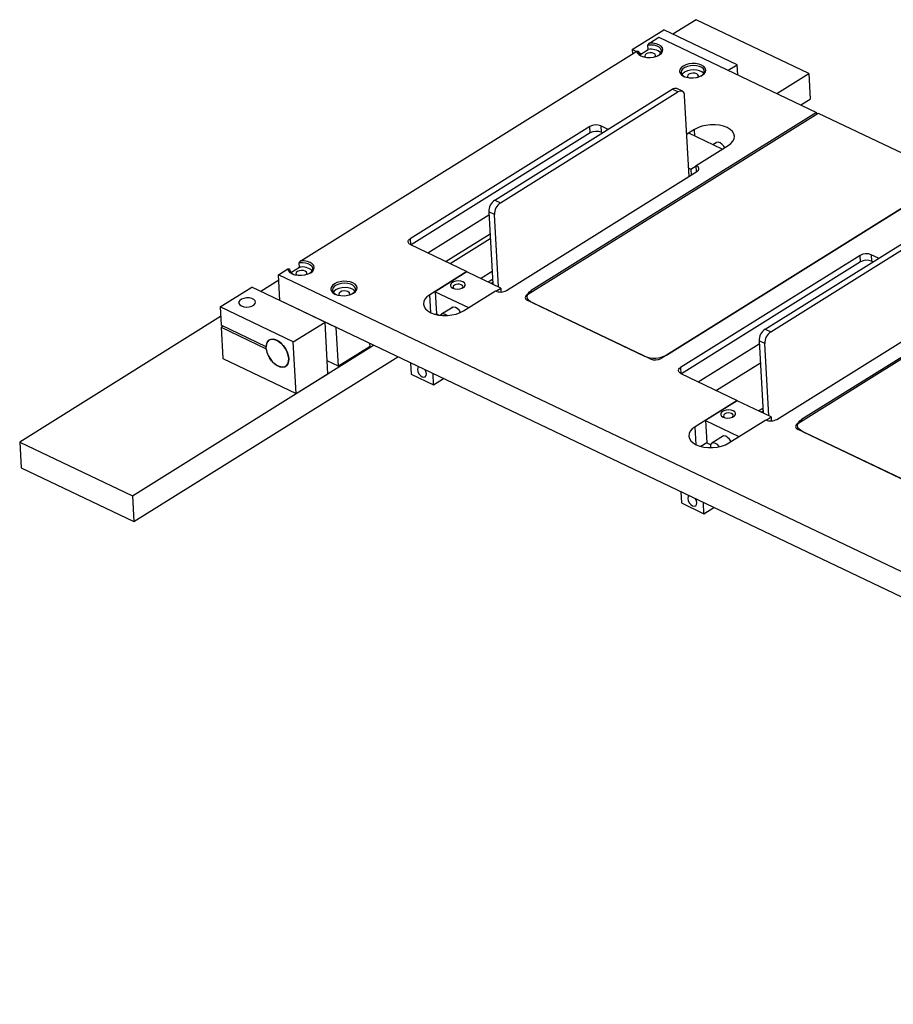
# Model space of a CAD drawing. Header units: inches. Extents: x 0.1 to 43.9, y 0.1 to 33.9.
# Tile 43 of 48: x 29.2 to 32.8, y 24.7 to 28.7. Entities that reach past the tile are written whole.
import ezdxf

# ---------------------------------------------------------------- set-up
doc = ezdxf.new("R2010")
doc.units = ezdxf.units.IN
doc.header["$MEASUREMENT"] = 0

msp = doc.modelspace()

# ---------------------------------------------------------------- linework, layer by layer
at = {"color": 7, "linetype": 'Continuous', "lineweight": 25}
for p, q in [((31.9742, 28.6639), (31.8809, 28.6057)), ((32.4295, 28.4467), (31.9742, 28.6639)), ((31.7161, 28.5431), (31.8443, 28.6232)), ((31.7858, 28.5692), (31.8242, 28.5932)), ((31.8242, 28.5932), (32.4616, 28.2891)), ((32.1402, 28.482), (31.8443, 28.6232)), ((31.7796, 28.5608), (31.7858, 28.5692)), ((31.7805, 28.5432), (31.7796, 28.5608)), ((30.3761, 27.6886), (31.7344, 28.5371)), ((31.732, 28.5356), (31.7161, 28.5431)), ((31.7161, 28.5431), (31.7171, 28.5263)), ((31.7344, 28.5371), (31.7411, 28.5367)), ((31.7411, 28.5367), (31.7415, 28.5296)), ((31.7525, 28.5257), (31.7414, 28.531)), ((31.7464, 28.5219), (31.7805, 28.5432)), ((32.1043, 28.4595), (32.1402, 28.482)), ((32.1425, 28.4413), (32.1402, 28.482)), ((31.9286, 28.4332), (31.9307, 28.4322)), ((32.3003, 28.366), (32.4295, 28.4467)), ((32.4295, 28.4467), (32.4353, 28.3424)), ((31.1604, 27.9343), (31.878, 28.3826)), ((31.1831, 27.9234), (31.9008, 28.3717)), ((31.9008, 28.3717), (31.878, 28.3826)), ((31.9187, 28.3743), (31.8959, 28.3851)), ((31.9462, 28.0303), (31.9281, 28.3564)), ((32.3983, 28.3193), (32.4353, 28.3424)), ((31.2923, 27.5526), (32.4671, 28.2865)), ((32.4616, 28.2891), (31.3082, 27.5686)), ((32.4619, 28.2832), (32.4616, 28.2891)), ((32.4671, 28.2865), (33.008, 28.0284)), ((31.545, 28.2322), (30.8188, 27.7785)), ((31.5465, 28.2061), (31.545, 28.2322)), ((31.6187, 28.2206), (31.5891, 28.2346)), ((31.5891, 28.2346), (31.5906, 28.2086)), ((31.5465, 28.2061), (30.822, 27.7535)), ((31.5956, 28.2062), (31.5906, 28.2086)), ((31.9672, 28.22), (31.9368, 28.201)), ((31.945, 28.2045), (31.9369, 28.1994)), ((32.0802, 28.1401), (31.945, 28.2045)), ((31.9747, 28.0742), (32.1038, 28.1548)), ((32.056, 28.1664), (32.0426, 28.158)), ((31.9535, 28.0593), (31.9748, 28.0726)), ((31.9761, 28.049), (31.9747, 28.0742)), ((31.2082, 27.5692), (31.9771, 28.0496)), ((31.9444, 28.0637), (31.9535, 28.0593)), ((31.9535, 28.0593), (31.9548, 28.0357)), ((33.008, 28.0284), (31.8333, 27.2946)), ((31.8546, 27.3079), (33.008, 28.0284)), ((31.1604, 27.9343), (31.1831, 27.9234)), ((30.8903, 27.7209), (31.1371, 27.8751)), ((31.1592, 27.8761), (31.1365, 27.887)), ((31.1365, 27.887), (31.1527, 27.5942)), ((31.1755, 27.5833), (31.1592, 27.8761)), ((32.2531, 27.413), (32.9708, 27.8613)), ((32.2759, 27.4021), (32.9935, 27.8504)), ((31.1415, 27.7969), (30.9638, 27.6858)), ((30.8202, 27.7543), (31.0479, 27.6457)), ((30.9803, 27.678), (31.1424, 27.7792)), ((32.3851, 27.0313), (33.5598, 27.7651)), ((33.5544, 27.7677), (32.401, 27.0472)), ((32.6378, 27.7108), (31.9116, 27.2572)), ((32.6392, 27.6848), (32.6378, 27.7108)), ((32.7114, 27.6992), (32.6819, 27.7133)), ((32.6819, 27.7133), (32.6833, 27.6872)), ((30.3699, 27.6802), (30.3761, 27.6886)), ((30.3709, 27.6626), (30.3699, 27.6802)), ((32.6392, 27.6848), (31.9147, 27.2322)), ((32.6884, 27.6848), (32.6833, 27.6872)), ((30.2863, 27.6325), (30.3247, 27.6565)), ((36.251, 24.787), (30.2863, 27.6325)), ((30.2921, 27.5281), (30.2863, 27.6325)), ((30.3247, 27.6565), (30.3314, 27.6561)), ((30.3314, 27.6561), (30.3318, 27.649)), ((30.3368, 27.6413), (30.3709, 27.6626)), ((31.0479, 27.6457), (30.8975, 27.5518)), ((31.048, 27.6441), (30.9198, 27.5641)), ((31.048, 27.6441), (31.0479, 27.6457)), ((31.1846, 27.579), (31.048, 27.6441)), ((31.1028, 27.618), (31.1498, 27.6473)), ((30.2876, 27.6104), (30.2149, 27.565)), ((31.1516, 27.6136), (31.1344, 27.6029)), ((31.1523, 27.6019), (31.1455, 27.5976)), ((30.0502, 27.5024), (30.1783, 27.5825)), ((30.4743, 27.4413), (30.1783, 27.5825)), ((30.519, 27.5526), (30.521, 27.5516)), ((30.9198, 27.5641), (31.0549, 27.4996)), ((30.9198, 27.5641), (30.9248, 27.4743)), ((31.0341, 27.4866), (31.1631, 27.5672)), ((31.1646, 27.5665), (31.1846, 27.579)), ((31.1846, 27.579), (31.1855, 27.5629)), ((30.5198, 27.4195), (30.2921, 27.5281)), ((36.2567, 24.6826), (30.2921, 27.5281)), ((31.7891, 27.2921), (31.2938, 27.5284)), ((31.3111, 27.5202), (31.7664, 27.3029)), ((32.3009, 27.0479), (33.0698, 27.5283)), ((30.3461, 27.3612), (30.0502, 27.5024)), ((30.0502, 27.5024), (30.0543, 27.4283)), ((30.9248, 27.4743), (30.9213, 27.4722)), ((30.9248, 27.4743), (30.9353, 27.4693)), ((30.9926, 27.5021), (30.9454, 27.4726)), ((30.0523, 27.4634), (29.2402, 26.9561)), ((30.3461, 27.3612), (30.4743, 27.4413)), ((30.4858, 27.2326), (30.4743, 27.4413)), ((30.2365, 27.3414), (30.0543, 27.4283)), ((30.0621, 27.4246), (30.0547, 27.42)), ((30.0547, 27.42), (30.0617, 27.2937)), ((30.0547, 27.42), (30.237, 27.333)), ((30.5285, 27.263), (30.5198, 27.4195)), ((32.2531, 27.413), (32.2759, 27.4021)), ((30.3577, 27.1525), (30.3461, 27.3612)), ((30.6566, 27.3431), (30.656, 27.3546)), ((31.983, 27.1996), (32.2299, 27.3538)), ((32.252, 27.3548), (32.2292, 27.3656)), ((32.2292, 27.3656), (32.2454, 27.0729)), ((32.2682, 27.062), (32.252, 27.3548)), ((29.6956, 26.7389), (30.6702, 27.3478)), ((30.6566, 27.3431), (30.5285, 27.263)), ((29.7013, 26.6345), (30.7682, 27.301)), ((30.0617, 27.2937), (30.3577, 27.1525)), ((30.5285, 27.263), (30.4829, 27.2847)), ((30.8198, 27.2764), (30.8223, 27.2312)), ((32.2342, 27.2755), (32.0565, 27.1645)), ((30.3577, 27.1525), (30.4858, 27.2326)), ((30.9134, 27.1878), (30.9109, 27.233)), ((31.913, 27.233), (32.1406, 27.1244)), ((30.8223, 27.2312), (30.9134, 27.1878)), ((30.9134, 27.1878), (30.9533, 27.2127)), ((32.1406, 27.1244), (31.9701, 27.0179)), ((32.1407, 27.1228), (32.0126, 27.0428)), ((32.1407, 27.1228), (32.1406, 27.1244)), ((32.2773, 27.0577), (32.1407, 27.1228)), ((32.2444, 27.0923), (32.2272, 27.0816)), ((32.245, 27.0805), (32.2382, 27.0763)), ((32.0126, 27.0428), (32.1477, 26.9783)), ((32.0126, 27.0428), (32.0175, 26.953)), ((32.1067, 26.9527), (32.2559, 27.0459)), ((32.2573, 27.0452), (32.2773, 27.0577)), ((32.2773, 27.0577), (32.2782, 27.0416)), ((32.8819, 26.7708), (32.3865, 27.0071)), ((32.4038, 26.9988), (32.8591, 26.7816)), ((29.2402, 26.9561), (29.6956, 26.7389)), ((29.2402, 26.9561), (29.246, 26.8517)), ((32.0853, 26.9808), (32.0381, 26.9513)), ((32.0175, 26.953), (31.9939, 26.9383)), ((32.0175, 26.953), (32.0334, 26.9455)), ((29.246, 26.8517), (29.7013, 26.6345)), ((31.9126, 26.7551), (31.9151, 26.7099)), ((29.6956, 26.7389), (29.7013, 26.6345)), ((31.9151, 26.7099), (32.0061, 26.6665)), ((32.0061, 26.6665), (32.0036, 26.7116)), ((32.0061, 26.6665), (32.0461, 26.6914))]:
    msp.add_line(p, q, dxfattribs=at)
at = {"color": 8, "linetype": 'Continuous', "lineweight": 25}
for p, q in [((31.9686, 28.1933), (31.9672, 28.22)), ((30.8188, 27.7785), (30.8202, 27.7543)), ((30.9015, 27.4793), (30.8975, 27.5518)), ((31.3082, 27.5686), (31.3086, 27.5627)), ((31.9116, 27.2572), (31.9129, 27.233)), ((32.401, 27.0472), (32.4013, 27.0414)), ((31.9742, 26.9454), (31.9701, 27.0179))]:
    msp.add_line(p, q, dxfattribs=at)
at = {"color": 7, "linetype": 'Continuous', "lineweight": 25, "flags": 128}
for points in [[(31.7344, 28.5371), (31.7366, 28.5296), (31.7424, 28.5229), (31.7512, 28.5174), (31.7624, 28.5134), (31.7754, 28.5112), (31.7891, 28.511), (31.8028, 28.5128), (31.8154, 28.5164), (31.8261, 28.5216), (31.8342, 28.5281), (31.8391, 28.5354), (31.8405, 28.5431), (31.8382, 28.5505), (31.8325, 28.5572), (31.8238, 28.5628), (31.8125, 28.5668), (31.7996, 28.569), (31.7858, 28.5692)], [(31.8197, 28.5182), (31.8218, 28.5194), (31.8293, 28.5255), (31.8336, 28.5324), (31.8343, 28.5396), (31.8315, 28.5464), (31.8254, 28.5524), (31.8163, 28.5572), (31.8051, 28.5603), (31.7925, 28.5615), (31.7796, 28.5608)], [(31.809, 28.5143), (31.8093, 28.5147), (31.8107, 28.5194), (31.8088, 28.524), (31.8038, 28.5276), (31.7964, 28.5299), (31.7879, 28.5303), (31.7795, 28.5289), (31.7725, 28.5259), (31.768, 28.5217), (31.7665, 28.5169), (31.7685, 28.5124), (31.7688, 28.5121)], [(31.9241, 28.4349), (31.9354, 28.4309), (31.9483, 28.4287), (31.9621, 28.4285), (31.9758, 28.4302), (31.9884, 28.4339), (31.9991, 28.4391), (32.0072, 28.4456), (32.0121, 28.4529), (32.0135, 28.4605), (32.0112, 28.468), (32.0055, 28.4747), (31.9967, 28.4802), (31.9855, 28.4842), (31.9725, 28.4864), (31.9587, 28.4867), (31.9451, 28.4849), (31.9325, 28.4813), (31.9217, 28.476), (31.9137, 28.4695), (31.9088, 28.4622), (31.9074, 28.4546), (31.9096, 28.4471), (31.9153, 28.4404), (31.9241, 28.4349)], [(31.9928, 28.4357), (31.9969, 28.4383), (32.0036, 28.4445), (32.0071, 28.4514), (32.0071, 28.4584), (32.0037, 28.465), (31.9971, 28.4708), (31.9878, 28.4752), (31.9765, 28.478), (31.964, 28.479), (31.9513, 28.478), (31.9392, 28.4752), (31.9288, 28.4708), (31.9207, 28.4651), (31.9156, 28.4584), (31.9139, 28.4514), (31.9156, 28.4445), (31.9206, 28.4383), (31.9286, 28.4332), (31.9286, 28.4332)], [(32.0052, 28.4469), (32.0046, 28.4475), (31.998, 28.4533), (31.9887, 28.4577), (31.9774, 28.4605), (31.965, 28.4615), (31.9522, 28.4605), (31.9402, 28.4577), (31.9298, 28.4533), (31.9217, 28.4475), (31.9172, 28.442)], [(31.982, 28.4317), (31.9823, 28.4322), (31.9837, 28.4369), (31.9818, 28.4414), (31.9768, 28.4451), (31.9695, 28.4473), (31.9609, 28.4478), (31.9525, 28.4464), (31.9455, 28.4433), (31.941, 28.4391), (31.9396, 28.4344), (31.9415, 28.4299), (31.9418, 28.4295)], [(31.9281, 28.3564), (31.9273, 28.3622), (31.9255, 28.3672), (31.9229, 28.3711), (31.9194, 28.3739), (31.9153, 28.3753), (31.9107, 28.3755), (31.9058, 28.3742), (31.9008, 28.3717)], [(32.1038, 28.1548), (32.1149, 28.1632), (32.1231, 28.1726), (32.1278, 28.1825), (32.1291, 28.1927), (32.1267, 28.2026), (32.1208, 28.2119), (32.1116, 28.2203), (32.0995, 28.2274), (32.085, 28.233), (32.0685, 28.2368), (32.0508, 28.2388), (32.0325, 28.2387), (32.0143, 28.2367), (31.9969, 28.2328), (31.981, 28.2272), (31.9672, 28.22)], [(32.0902, 28.1464), (32.0861, 28.1529), (32.079, 28.1607), (32.0712, 28.166), (32.0635, 28.1682), (32.0569, 28.1669), (32.056, 28.1664)], [(31.9771, 28.0496), (31.9809, 28.0525), (31.9836, 28.0557), (31.9852, 28.0591), (31.9855, 28.0625), (31.9845, 28.0659), (31.9824, 28.0691), (31.979, 28.0719), (31.9747, 28.0742)], [(30.8202, 27.7543), (30.8162, 27.7567), (30.8131, 27.7595), (30.8112, 27.7626), (30.8104, 27.7659), (30.8108, 27.7693), (30.8124, 27.7726), (30.8151, 27.7757), (30.8188, 27.7785)], [(30.3247, 27.6565), (30.327, 27.649), (30.3327, 27.6423), (30.3415, 27.6368), (30.3527, 27.6328), (30.3657, 27.6306), (30.3795, 27.6304), (30.3931, 27.6322), (30.4057, 27.6358), (30.4164, 27.641), (30.4245, 27.6475), (30.4294, 27.6548), (30.4308, 27.6625), (30.4286, 27.6699), (30.4229, 27.6766), (30.4141, 27.6822), (30.4029, 27.6862), (30.3899, 27.6884), (30.3761, 27.6886)], [(30.4101, 27.6376), (30.4121, 27.6388), (30.4196, 27.6449), (30.4239, 27.6518), (30.4247, 27.659), (30.4219, 27.6658), (30.4157, 27.6718), (30.4067, 27.6766), (30.3954, 27.6797), (30.3828, 27.6809), (30.3699, 27.6802)], [(30.3993, 27.6337), (30.3996, 27.6341), (30.401, 27.6388), (30.3991, 27.6434), (30.3941, 27.647), (30.3868, 27.6493), (30.3783, 27.6497), (30.3699, 27.6483), (30.3628, 27.6453), (30.3583, 27.6411), (30.3569, 27.6363), (30.3588, 27.6318), (30.3591, 27.6315)], [(30.5145, 27.5543), (30.5257, 27.5503), (30.5387, 27.5481), (30.5525, 27.5479), (30.5661, 27.5496), (30.5787, 27.5532), (30.5895, 27.5585), (30.5975, 27.565), (30.6024, 27.5723), (30.6038, 27.5799), (30.6016, 27.5874), (30.5959, 27.5941), (30.5871, 27.5996), (30.5758, 27.6036), (30.5629, 27.6058), (30.5491, 27.606), (30.5354, 27.6043), (30.5228, 27.6007), (30.5121, 27.5954), (30.504, 27.5889), (30.4991, 27.5816), (30.4977, 27.574), (30.5, 27.5665), (30.5057, 27.5598), (30.5145, 27.5543)], [(30.5831, 27.5551), (30.5873, 27.5577), (30.5939, 27.5639), (30.5974, 27.5708), (30.5974, 27.5778), (30.594, 27.5844), (30.5874, 27.5902), (30.5781, 27.5946), (30.5668, 27.5974), (30.5543, 27.5984), (30.5416, 27.5974), (30.5296, 27.5946), (30.5191, 27.5902), (30.5111, 27.5845), (30.5059, 27.5778), (30.5042, 27.5708), (30.5059, 27.5639), (30.5109, 27.5577), (30.519, 27.5526), (30.519, 27.5526)], [(30.9907, 27.5783), (30.9994, 27.5755), (31.0096, 27.5746), (31.0199, 27.5756), (31.0292, 27.5786), (31.0363, 27.583), (31.0404, 27.5885), (31.041, 27.5942), (31.038, 27.5996), (31.0317, 27.6039), (31.023, 27.6067), (31.0129, 27.6076), (31.0025, 27.6065), (30.9933, 27.6036), (30.9861, 27.5991), (30.982, 27.5937), (30.9815, 27.588), (30.9845, 27.5826), (30.9907, 27.5783)], [(31.027, 27.5777), (31.0302, 27.5809), (31.0315, 27.5851), (31.0297, 27.5892), (31.0252, 27.5925), (31.0186, 27.5945), (31.011, 27.5949), (31.0034, 27.5936), (30.9971, 27.5909), (30.993, 27.5871), (30.9918, 27.5829), (30.9935, 27.5788), (30.997, 27.576)], [(30.5955, 27.5662), (30.595, 27.5669), (30.5884, 27.5726), (30.5791, 27.5771), (30.5678, 27.5799), (30.5553, 27.5808), (30.5426, 27.5799), (30.5305, 27.5771), (30.5201, 27.5727), (30.512, 27.5669), (30.5075, 27.5614)], [(30.5724, 27.5511), (30.5727, 27.5516), (30.5741, 27.5563), (30.5721, 27.5608), (30.5671, 27.5645), (30.5598, 27.5667), (30.5513, 27.5672), (30.5429, 27.5658), (30.5359, 27.5627), (30.5313, 27.5585), (30.5299, 27.5538), (30.5318, 27.5493), (30.5321, 27.5489)], [(30.8975, 27.5518), (30.8863, 27.5433), (30.8782, 27.534), (30.8734, 27.524), (30.8722, 27.5139), (30.8746, 27.504), (30.8805, 27.4947), (30.8896, 27.4863), (30.9017, 27.4792), (30.9163, 27.4736), (30.9328, 27.4697), (30.9505, 27.4678), (30.9688, 27.4679), (30.987, 27.4699), (31.0044, 27.4738), (31.0203, 27.4794), (31.0341, 27.4866)], [(31.2923, 27.5526), (31.2886, 27.5498), (31.2859, 27.5467), (31.2843, 27.5434), (31.2839, 27.54), (31.2847, 27.5367), (31.2867, 27.5336), (31.2897, 27.5308), (31.2938, 27.5284)], [(31.3111, 27.5202), (31.303, 27.5249), (31.2969, 27.5305), (31.293, 27.5367), (31.2914, 27.5433), (31.2922, 27.5501), (31.2954, 27.5567), (31.3008, 27.5629), (31.3082, 27.5686)], [(30.1367, 27.5063), (30.1459, 27.5033), (30.1567, 27.5021), (30.1677, 27.503), (30.1779, 27.5058), (30.1862, 27.5102), (30.1915, 27.5157), (30.1935, 27.5218), (30.1917, 27.5278), (30.1866, 27.533), (30.1785, 27.5368), (30.1683, 27.539), (30.1573, 27.5391), (30.1465, 27.5372), (30.1372, 27.5336), (30.1303, 27.5285), (30.1266, 27.5226), (30.1265, 27.5165), (30.13, 27.5109), (30.1367, 27.5063)], [(30.9674, 27.4678), (30.9605, 27.4722), (30.9528, 27.4744), (30.9462, 27.4731), (30.9415, 27.4686), (30.9415, 27.4685)], [(31.0225, 27.4804), (31.0224, 27.4806), (31.0164, 27.4893), (31.009, 27.4963), (31.0012, 27.5008), (30.9938, 27.5022), (30.9875, 27.5004), (30.9836, 27.4965)], [(30.237, 27.333), (30.2398, 27.32), (30.2449, 27.3067), (30.252, 27.2939), (30.2609, 27.2823), (30.2709, 27.2726), (30.2815, 27.2652), (30.2922, 27.2606), (30.3023, 27.259), (30.3113, 27.2606), (30.3187, 27.2651), (30.324, 27.2725), (30.3271, 27.2822), (30.3277, 27.2938), (30.3257, 27.3066), (30.3214, 27.3198), (30.3149, 27.3329), (30.3066, 27.3449), (30.2969, 27.3554), (30.2864, 27.3636), (30.2757, 27.3692), (30.2654, 27.3719), (30.2559, 27.3714), (30.2479, 27.3678), (30.2418, 27.3614), (30.238, 27.3524), (30.2365, 27.3414)], [(30.3277, 27.2938), (30.327, 27.2819), (30.3238, 27.272), (30.3181, 27.2647), (30.3104, 27.2602), (30.301, 27.259), (30.2905, 27.2611), (30.2795, 27.2663), (30.2687, 27.2744), (30.2587, 27.2849), (30.25, 27.2972), (30.2432, 27.3105), (30.2386, 27.3241), (30.2366, 27.3372), (30.2372, 27.3491), (30.2405, 27.359), (30.2461, 27.3664), (30.2539, 27.3708), (30.2633, 27.372), (30.2738, 27.3699), (30.2848, 27.3647), (30.2956, 27.3566), (30.3056, 27.3461), (30.3143, 27.3339), (30.3211, 27.3205), (30.3257, 27.3069), (30.3277, 27.2938)], [(30.8517, 27.2612), (30.8489, 27.2568), (30.8479, 27.2495), (30.8497, 27.2409), (30.8541, 27.2322), (30.8602, 27.2249), (30.8673, 27.2199), (30.8742, 27.2182), (30.8798, 27.2199), (30.8834, 27.2248), (30.8843, 27.2321), (30.8843, 27.2321)], [(30.8843, 27.2321), (30.8825, 27.2408), (30.879, 27.2482)], [(31.913, 27.233), (31.909, 27.2354), (31.9059, 27.2382), (31.9039, 27.2413), (31.9031, 27.2446), (31.9035, 27.248), (31.9051, 27.2513), (31.9078, 27.2544), (31.9116, 27.2572)], [(32.0835, 27.057), (32.0922, 27.0542), (32.1023, 27.0533), (32.1126, 27.0543), (32.1219, 27.0573), (32.1291, 27.0617), (32.1331, 27.0671), (32.1337, 27.0729), (32.1307, 27.0782), (32.1245, 27.0826), (32.1158, 27.0854), (32.1056, 27.0863), (32.0953, 27.0852), (32.086, 27.0823), (32.0789, 27.0778), (32.0748, 27.0724), (32.0742, 27.0667), (32.0772, 27.0613), (32.0835, 27.057)], [(32.1197, 27.0564), (32.1229, 27.0595), (32.1242, 27.0638), (32.1225, 27.0679), (32.1179, 27.0712), (32.1114, 27.0732), (32.1037, 27.0736), (32.0962, 27.0723), (32.0899, 27.0696), (32.0858, 27.0658), (32.0845, 27.0616), (32.0863, 27.0575), (32.0898, 27.0547)], [(32.4038, 26.9988), (32.3957, 27.0036), (32.3896, 27.0092), (32.3857, 27.0154), (32.3841, 27.022), (32.3849, 27.0288), (32.3881, 27.0354), (32.3935, 27.0416), (32.401, 27.0472)], [(31.9701, 27.0179), (31.959, 27.0094), (31.9508, 27.0001), (31.9461, 26.9902), (31.9448, 26.98), (31.9472, 26.9701), (31.9531, 26.9608), (31.9623, 26.9524), (31.9744, 26.9453), (31.9889, 26.9397), (32.0054, 26.9359), (32.0231, 26.9339), (32.0414, 26.934), (32.0596, 26.936), (32.077, 26.9399), (32.0929, 26.9455), (32.1067, 26.9527)], [(32.3851, 27.0313), (32.3814, 27.0285), (32.3787, 27.0254), (32.3771, 27.0221), (32.3767, 27.0187), (32.3775, 27.0154), (32.3794, 27.0123), (32.3825, 27.0095), (32.3865, 27.0071)], [(32.1157, 26.9583), (32.1152, 26.9592), (32.1091, 26.968), (32.1018, 26.975), (32.094, 26.9795), (32.0865, 26.9809), (32.0803, 26.9791), (32.0764, 26.9752)], [(32.0683, 26.9377), (32.0682, 26.9378), (32.0611, 26.9456), (32.0533, 26.9509), (32.0456, 26.953), (32.039, 26.9518), (32.0343, 26.9473), (32.032, 26.94), (32.0321, 26.9337)], [(31.9445, 26.7399), (31.9416, 26.7355), (31.9407, 26.7282), (31.9425, 26.7195), (31.9468, 26.7109), (31.953, 26.7035), (31.96, 26.6986), (31.9669, 26.6969), (31.9726, 26.6986), (31.9761, 26.7035), (31.9771, 26.7108), (31.9771, 26.7108)], [(31.9771, 26.7108), (31.9753, 26.7195), (31.9717, 26.7269)]]:
    msp.add_lwpolyline(points, dxfattribs=at)
at = {"color": 7, "linetype": 'Continuous', "lineweight": 25}
for centre, radius, start, end in [((31.7633, 28.5362), 0.0222, 178.6566, 255.4461), ((31.7929, 28.4863), 0.0583, 47.6968, 102.2846), ((31.8892, 28.3678), 0.0186, 69.0187, 127.1496), ((31.5696, 28.1884), 0.0502, 67.1174, 119.321), ((31.5711, 28.1623), 0.0502, 67.1174, 119.321), ((31.1929, 27.8881), 0.0565, 125.2065, 181.2054), ((31.2157, 27.8773), 0.0565, 125.2065, 181.2054), ((32.6624, 27.6671), 0.0502, 67.1174, 119.3211), ((32.6638, 27.641), 0.0502, 67.1174, 119.3211), ((30.3536, 27.6556), 0.0222, 178.6533, 255.4497), ((30.3833, 27.6057), 0.0583, 47.6978, 102.2843), ((31.1836, 27.6127), 0.0499, 245.7371, 299.4435), ((32.2857, 27.3668), 0.0565, 125.2065, 181.2054), ((32.3084, 27.356), 0.0565, 125.2065, 181.2054), ((31.8054, 27.3955), 0.1004, 247.1172, 299.321), ((31.8087, 27.3384), 0.0502, 247.1174, 299.3211), ((32.2764, 27.0914), 0.0499, 245.7369, 299.4437)]:
    msp.add_arc(centre, radius, start, end, dxfattribs=at)

doc.saveas('drawing.dxf')
